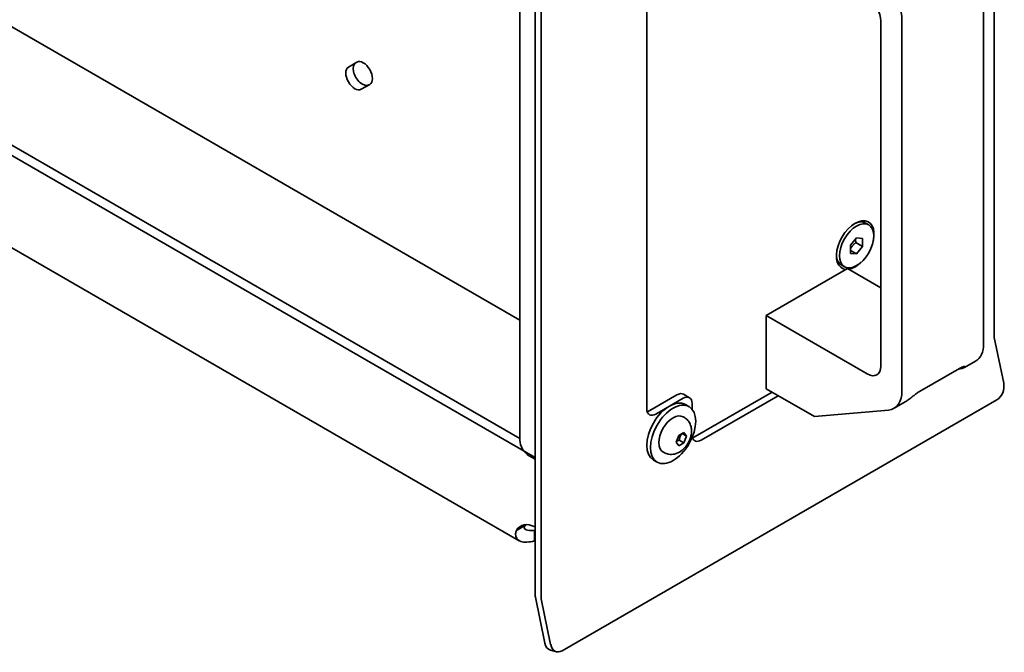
# Model space of a CAD drawing. Header units: millimetres. Extents: x 0 to 5940, y 0 to 4200.
# Tile 24 of 49: x 3551 to 3782, y 1558 to 1706. Entities that reach past the tile are written whole.
import ezdxf

# ---------------------------------------------------------------- set-up
doc = ezdxf.new("R2010")
doc.units = ezdxf.units.MM
doc.header["$LTSCALE"] = 10
doc.layers.add('Spigoli visibili(ISO)', color=7, linetype='Continuous', lineweight=35)

msp = doc.modelspace()

# ---------------------------------------------------------------- linework, layer by layer
at = {"layer": 'Spigoli visibili(ISO)'}
for p, q in [((3671.97, 2029.68), (3671.97, 1572.06)), ((3673.38, 1571.24), (3673.38, 2028.86)), ((3779.45, 1890.51), (3779.45, 1632.48)), ((3346.32, 1822.04), (3668.43, 1636.07)), ((3318.82, 1810.22), (3668.43, 1608.37)), ((3316.69, 1808.99), (3671.97, 1603.88)), ((3668.26, 1584.39), (3319.65, 1785.66)), ((3668.43, 1607.96), (3668.43, 1750.03)), ((3698.13, 1615.31), (3698.13, 1733.09)), ((3776.97, 1630.57), (3776.97, 1717.22)), ((3752.93, 1706.14), (3752.93, 1625.31)), ((3757.88, 1619.55), (3757.88, 1706.19)), ((3628.26, 1695.37), (3630.26, 1696.52)), ((3633.26, 1691.33), (3631.26, 1690.17)), ((3750.09, 1658.4), (3749.34, 1658.83)), ((3745.84, 1653.62), (3747.25, 1655.38)), ((3747.25, 1655.38), (3748.67, 1655.25)), ((3748.67, 1655.25), (3748.67, 1653.37)), ((3745.84, 1651.73), (3745.84, 1653.62)), ((3748.67, 1653.37), (3747.11, 1654.26)), ((3748.67, 1653.37), (3747.25, 1651.61)), ((3745.84, 1652.42), (3747.25, 1651.61)), ((3747.25, 1651.61), (3745.84, 1651.73)), ((3744.42, 1648.58), (3743.67, 1649.01)), ((3726.06, 1637.15), (3745.15, 1648.17)), ((3752.93, 1643.68), (3745.15, 1648.17)), ((3749.75, 1623.47), (3726.06, 1637.15)), ((3726.06, 1637.15), (3726.06, 1620)), ((3779.49, 1632.03), (3781.69, 1621.29)), ((3775.11, 1626.45), (3772.54, 1624.96)), ((3771.38, 1624.76), (3762.01, 1619.35)), ((3771.17, 1624.64), (3771.4, 1624.66)), ((3698.84, 1614.9), (3705.2, 1618.57)), ((3708.11, 1617.91), (3706.7, 1618.72)), ((3709.44, 1608.78), (3727.47, 1619.19)), ((3728.89, 1618.37), (3710.86, 1607.96)), ((3726.06, 1620), (3737.37, 1613.47)), ((3780.12, 1617.38), (3678.29, 1558.6)), ((3706.61, 1617.76), (3700.25, 1614.08)), ((3707.18, 1616.29), (3708.03, 1615.8)), ((3708.74, 1615.2), (3708.74, 1616.53)), ((3758.59, 1616.91), (3756.02, 1615.43)), ((3737.37, 1613.47), (3754.7, 1615.02)), ((3706.92, 1613.27), (3706.66, 1613.42)), ((3705.61, 1609.06), (3706.84, 1609.76)), ((3707.45, 1608.89), (3706.39, 1609.5)), ((3706.84, 1609.76), (3707.45, 1608.89)), ((3705, 1607.48), (3705.61, 1609.06)), ((3705.61, 1606.61), (3705, 1607.48)), ((3706.84, 1607.31), (3705.61, 1606.61)), ((3705.73, 1607.95), (3706.84, 1607.31)), ((3707.45, 1608.89), (3706.84, 1607.31)), ((3702.17, 1605.04), (3701.91, 1605.19)), ((3671.97, 1603.47), (3670.55, 1604.29)), ((3699.68, 1603.3), (3700.53, 1602.81)), ((3667.59, 1586.81), (3668.78, 1587.49)), ((3668.78, 1587.49), (3669.71, 1588.03)), ((3671.83, 1585.73), (3671.83, 1586.81)), ((3671.83, 1584.36), (3671.83, 1585.73)), ((3672.06, 1571.15), (3674.26, 1560.42)), ((3675.62, 1560.05), (3673.43, 1570.79)), ((3675.6, 1558.75), (3676.97, 1558.38))]:
    msp.add_line(p, q, dxfattribs=at)
for centre, major_axis, ratio, start_param, end_param in [((3751.52, 1709.87), (-4.5, 7.79), 0.57735, 3.926991, 4.974188), ((3749.75, 1707.98), (-2.25, 3.9), 0.57735, 3.926991, 5.497787), ((3631.76, 1693.93), (-1.5, 2.6), 0.57735, 3.141593, 6.283185), ((3629.76, 1692.77), (1.5, -2.6), 0.57735, 3.141593, 6.283185), ((3631.53, 1693.79), (-1.5, 2.6), 0.57735, 0, 3.141593), ((3746.92, 1653.68), (-3.12, -5.41), 0.57735, 2.054485, 6.573649), ((3746.51, 1653.92), (2.83, 4.91), 0.57735, 0, 0.735477), ((3746.51, 1653.92), (-2.83, -4.91), 0.57735, 5.547708, 6.283185), ((3746.92, 1653.68), (-3.13, -5.41), 0.57735, 0.439189, 1.087108), ((3780.86, 1631.66), (1, -1.73), 0.57735, 3.926991, 4.18879), ((3770.61, 1634.24), (4.5, -7.79), 0.57735, 0, 0.785398), ((3749.75, 1627.15), (2.25, -3.9), 0.57735, 5.497787, 7.068583), ((3768.22, 1632.86), (4.5, -7.79), 0.57735, 6.021386, 6.04425), ((3779.57, 1620.07), (-0.78, -2.9), 0.707107, 0.61548, 2.186276), ((3705.2, 1616.12), (1.5, 2.6), 0.57735, 0, 0.785398), ((3706.61, 1615.31), (1.5, 2.6), 0.57735, 5.497787, 7.068583), ((3751.52, 1623.22), (4.5, -7.79), 0.57735, 6.021386, 7.068583), ((3703.43, 1609.8), (-3.75, -6.5), 0.57735, 3.141593, 6.283185), ((3700.25, 1616.53), (-1.5, -2.6), 0.57735, 5.497787, 7.068583), ((3698.84, 1617.35), (-1.5, -2.6), 0.57735, 0.490883, 0.785398), ((3704.28, 1609.31), (-2.37, -4.11), 0.57735, 3.141593, 6.283185), ((3670.55, 1606.73), (-1.5, 2.6), 0.57735, 0.785398, 2.356194), ((3710.86, 1610.41), (-1.5, -2.6), 0.57735, 5.717918, 7.068583), ((3709.44, 1611.23), (-1.5, -2.6), 0.57735, 0.490883, 0.785398), ((3672.32, 1581.31), (-3.75, 6.5), 0.57735, 5.564503, 6.599141), ((3674.44, 1582.53), (-3.75, 6.5), 0.57735, 0.286757, 0.315955), ((3674.16, 1582.69), (7.5, 0), 0.57735, 1.868095, 1.886752), ((3674.16, 1580.24), (-7.5, 0), 0.57735, 5.009687, 5.028344), ((3674.79, 1570.42), (2, -3.46), 0.57735, 3.926991, 4.18879), ((3674.79, 1570.42), (-1, 1.73), 0.57735, 0.785398, 1.047198), ((3676.38, 1561.65), (-0.78, -2.9), 0.707107, 5.327869, 6.283185), ((3677.75, 1561.28), (-0.78, -2.9), 0.707107, 5.327869, 6.898665)]:
    msp.add_ellipse(centre, major_axis=major_axis, ratio=ratio, start_param=start_param, end_param=end_param, dxfattribs=at)
for centre, major_axis in [((3747.25, 1653.49), (-2.84, -4.91)), ((3704.28, 1609.31), (-3.75, -6.5))]:
    msp.add_ellipse(centre, major_axis=major_axis, ratio=0.57735, dxfattribs=at)
for points, weights in [([(3745.84, 1652.79), (3746.27, 1653.6), (3747.11, 1654.26)], [1.03486114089, 1.13467866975, 1]), ([(3747.11, 1654.26), (3747.01, 1654.7), (3746.99, 1655.05)], [1, 1.05786936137, 1.07244394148]), ([(3705.73, 1607.95), (3705.86, 1608.8), (3706.29, 1609.45)], [1, 1.14666441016, 1.01523736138]), ([(3705.08, 1607.68), (3705.35, 1607.83), (3705.73, 1607.95)], [1.07672477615, 1.07039454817, 1])]:
    msp.add_rational_spline(points, weights, degree=2, dxfattribs=at)
for points, knots in [([(3771.53, 1624.68), (3771.76, 1624.71), (3771.97, 1624.75), (3772.45, 1624.89), (3772.65, 1625.01), (3772.73, 1625.15), (3772.71, 1625.19), (3772.6, 1625.22), (3772.49, 1625.22), (3772.25, 1625.17), (3772.1, 1625.12), (3771.76, 1624.97), (3771.57, 1624.87), (3771.38, 1624.76)], [-4.1067569, -4.1067569, -4.1067569, -4.1067569, -3.9908998, -3.9908998, -3.7897057, -3.7897057, -3.6984022, -3.6984022, -3.6070988, -3.6070988, -3.5264801, -3.5264801, -3.4458615, -3.4458615, -3.4458615, -3.4458615]), ([(3762.01, 1619.35), (3761.82, 1619.24), (3761.6, 1619.11), (3761.15, 1618.79), (3760.92, 1618.62), (3760.47, 1618.28), (3760.21, 1618.07), (3759.7, 1617.67), (3759.45, 1617.49), (3759, 1617.17), (3758.79, 1617.03), (3758.59, 1616.91)], [-3.4458615, -3.4458615, -3.4458615, -3.4458615, -3.3652428, -3.3652428, -3.2846241, -3.2846241, -3.1933207, -3.1933207, -3.1020172, -3.1020172, -3.0081128, -3.0081128, -3.0081128, -3.0081128]), ([(3706.92, 1613.27), (3707.23, 1613.09), (3707.51, 1612.85), (3707.98, 1612.32), (3708.16, 1612.01), (3708.45, 1611.33), (3708.54, 1610.96), (3708.63, 1610.13), (3708.6, 1609.68), (3708.43, 1608.73), (3708.27, 1608.24), (3707.83, 1607.31), (3707.56, 1606.87), (3706.91, 1606.06), (3706.53, 1605.69), (3705.67, 1605.09), (3705.18, 1604.84), (3704.19, 1604.61), (3703.72, 1604.57), (3702.87, 1604.72), (3702.5, 1604.85), (3702.17, 1605.04)], [0.785398, 0.785398, 0.785398, 0.785398, 0.981426, 0.981426, 1.1927, 1.1927, 1.452209, 1.452209, 1.79607, 1.79607, 2.206076, 2.206076, 2.619257, 2.619257, 3.033668, 3.033668, 3.431297, 3.431297, 3.718487, 3.718487, 3.926991, 3.926991, 3.926991, 3.926991]), ([(3671.83, 1584.36), (3670.62, 1584.03), (3669.44, 1583.93), (3668.62, 1584.23), (3667.79, 1584.53), (3667.36, 1585.22), (3667.41, 1586.04), (3667.43, 1586.29), (3667.49, 1586.55), (3667.59, 1586.81)], [-2.040239, -2.040239, -2.040239, -2.040239, -1.6340402, -1.6340402, -1.6340402, -1.2268331, -1.2268331, -1.2268331, -1.1013536, -1.1013536, -1.1013536, -1.1013536]), ([(3669.71, 1588.03), (3669.31, 1587.63), (3669.36, 1587.17), (3669.85, 1586.94), (3670.27, 1586.75), (3671, 1586.73), (3671.83, 1586.81)], [1.1013536, 1.1013536, 1.1013536, 1.1013536, 1.603363, 1.603363, 1.603363, 2.040239, 2.040239, 2.040239, 2.040239])]:
    msp.add_open_spline(points, degree=3, knots=knots, dxfattribs=at)

doc.saveas('drawing.dxf')
